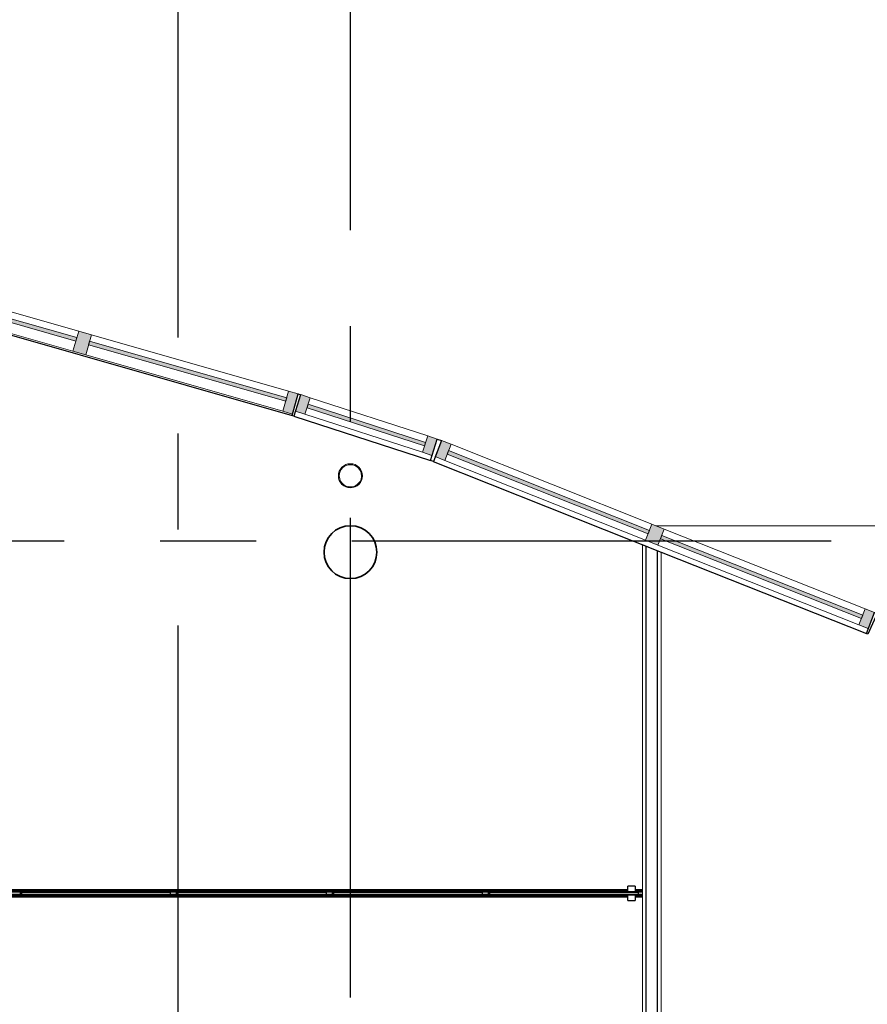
# Model space of a CAD drawing. Header units: millimetres. Extents: x -5940 to 121280, y -35718 to 26615.
# Tile 35 of 51: x 69060 to 74673, y 13833 to 20349. Entities that reach past the tile are written whole.
import ezdxf

# ---------------------------------------------------------------- set-up
doc = ezdxf.new("R2010")
doc.units = ezdxf.units.MM
doc.header["$LTSCALE"] = 100
doc.linetypes.add('CENTER', pattern=[50.8, 31.75, -6.35, 6.35, -6.35])
for name, color, linetype in [('AL21----_BUITENWAND', 3, 'Continuous'), ('AL22----_BINNENWAND', 2, 'Continuous'), ('AL27----_DAKEN', 8, 'Continuous'), ('AL28----_CONSTRUCTIES', 4, 'Continuous'), ('AL31----_BUITENKOZIJN', 1, 'Continuous'), ('BL$7----_STRAMIEN', 8, 'Continuous')]:
    doc.layers.add(name, color=color, linetype=linetype)

# ---------------------------------------------------------------- blocks, each defined once
blk = doc.blocks.new('System Panel - 31_CWP_glas_2-7849956-_--_100 begane grond')
at = {"linetype": 'ByBlock', "lineweight": -2}
blk.add_hatch(color=0, dxfattribs=at).paths.add_polyline_path([(408.7, -69), (408.7, -45), (-408.7, -45), (-408.7, -69)], flags=0)
at = {"color": 0, "linetype": 'ByBlock', "lineweight": -2}
for p, q in [((408.7, -45), (-408.7, -45)), ((-408.7, -45), (-408.7, -69)), ((408.7, -69), (408.7, -45)), ((-408.7, -69), (408.7, -69))]:
    blk.add_line(p, q, dxfattribs=at)
blk = doc.blocks.new('Rectangular Mullion - 31_CWM_067x114-7849954-_--_100 begane grond')
at = {"color": 0, "linetype": 'ByBlock', "lineweight": -2}
for p, q in [((74915.8, 49308.4), (74138.3, 49561)), ((74880.6, 49200), (74103.1, 49452.6))]:
    blk.add_line(p, q, dxfattribs=at)
blk = doc.blocks.new('Rectangular Mullion - 31_CWM_067x114-7838024-_--_100 begane grond')
at = {"linetype": 'ByBlock', "lineweight": -2}
blk.add_hatch(color=0, dxfattribs=at).paths.add_polyline_path([(0, 114), (0, 0), (-67, 0), (-67, 114)], flags=0)
at = {"color": 0, "linetype": 'ByBlock', "lineweight": -2}
for p, q in [((-67, 114), (0, 114)), ((-67, 0), (-67, 114)), ((0, 114), (0, 0)), ((0, 0), (-67, 0))]:
    blk.add_line(p, q, dxfattribs=at)
blk = doc.blocks.new('System Panel - 31_CWP_glas_2-9014784-_--_100 begane grond')
at = {"linetype": 'ByBlock', "lineweight": -2}
blk.add_hatch(color=0, dxfattribs=at).paths.add_polyline_path([(678.8, -69), (678.8, -45), (-678.8, -45), (-678.8, -69), (238.9, -69)], flags=0)
at = {"color": 0, "linetype": 'ByBlock', "lineweight": -2}
for p, q in [((678.8, -45), (-678.8, -45)), ((-678.8, -45), (-678.8, -69)), ((678.8, -69), (678.8, -45)), ((-678.8, -69), (678.8, -69))]:
    blk.add_line(p, q, dxfattribs=at)
blk = doc.blocks.new('Rectangular Mullion - 31_CWM_067x139-9014781-_--_100 begane grond')
at = {"color": 0, "linetype": 'ByBlock', "lineweight": -2}
for p, q in [((72604.4, 50002.1), (71299, 50375.2)), ((72566.2, 49868.5), (71260.8, 50241.5))]:
    blk.add_line(p, q, dxfattribs=at)
blk = doc.blocks.new('Rectangular Mullion - 31_CWM_067x139-9014657-_--_100 begane grond')
at = {"linetype": 'ByBlock', "lineweight": -2}
blk.add_hatch(color=0, dxfattribs=at).paths.add_polyline_path([(0, 139), (0, 0), (-67, 0), (-67, 139)], flags=0)
at = {"color": 0, "linetype": 'ByBlock', "lineweight": -2}
for p, q in [((-67, 139), (0, 139)), ((-67, 0), (-67, 139)), ((0, 139), (0, 0)), ((0, 0), (-67, 0))]:
    blk.add_line(p, q, dxfattribs=at)
blk = doc.blocks.new('System Panel - 31_CWP_glas_2-7849971-_--_100 begane grond')
at = {"linetype": 'ByBlock', "lineweight": -2}
blk.add_hatch(color=0, dxfattribs=at).paths.add_polyline_path([(715.8, -69), (715.8, -45), (-715.8, -45), (-715.8, -69), (249.3, -69)], flags=0)
at = {"color": 0, "linetype": 'ByBlock', "lineweight": -2}
for p, q in [((715.8, -45), (-715.8, -45)), ((-715.8, -45), (-715.8, -69)), ((715.8, -69), (715.8, -45)), ((-715.8, -69), (715.8, -69))]:
    blk.add_line(p, q, dxfattribs=at)
blk = doc.blocks.new('Rectangular Mullion - 31_CWM_067x114-7849966-_--_100 begane grond')
at = {"color": 0, "linetype": 'ByBlock', "lineweight": -2}
for p, q in [((76401, 48724.7), (75070.5, 49252.9)), ((76359, 48618.7), (75028.5, 49146.9))]:
    blk.add_line(p, q, dxfattribs=at)
blk = doc.blocks.new('Rectangular Mullion - 31_CWM_067x114-7849968-_--_100 begane grond')
at = {"color": 0, "linetype": 'ByBlock', "lineweight": -2}
for p, q in [((77813.3, 48164.1), (76482.8, 48692.2)), ((77771.3, 48058.1), (76440.8, 48586.3))]:
    blk.add_line(p, q, dxfattribs=at)
blk = doc.blocks.new('Rectangular Mullion - 31_CWM_088x114-7838023-_--_100 begane grond')
at = {"linetype": 'ByBlock', "lineweight": -2}
blk.add_hatch(color=0, dxfattribs=at).paths.add_polyline_path([(44, 114), (44, 0), (-44, 0), (-44, 114)], flags=0)
at = {"color": 0, "linetype": 'ByBlock', "lineweight": -2}
for p, q in [((-44, 114), (44, 114)), ((-44, 0), (-44, 114)), ((44, 114), (44, 0)), ((44, 0), (-44, 0))]:
    blk.add_line(p, q, dxfattribs=at)
blk = doc.blocks.new('Rectangular Mullion - 31_CWM_067x139-9014783-_--_100 begane grond')
at = {"color": 0, "linetype": 'ByBlock', "lineweight": -2}
for p, q in [((73994.4, 49604.9), (72689, 49978)), ((73956.2, 49471.3), (72650.8, 49844.3))]:
    blk.add_line(p, q, dxfattribs=at)
blk = doc.blocks.new('Rectangular Mullion - 31_CWM_088x139-9014653-_--_100 begane grond')
at = {"linetype": 'ByBlock', "lineweight": -2}
blk.add_hatch(color=0, dxfattribs=at).paths.add_polyline_path([(44, 139), (44, 0), (-44, 0), (-44, 139)], flags=0)
at = {"color": 0, "linetype": 'ByBlock', "lineweight": -2}
for p, q in [((-44, 139), (44, 139)), ((-44, 0), (-44, 139)), ((44, 139), (44, 0)), ((44, 0), (-44, 0))]:
    blk.add_line(p, q, dxfattribs=at)
blk = doc.blocks.new('Rectangular Mullion - 31_CWM_067x114-7838025-_--_100 begane grond')
at = {"linetype": 'ByBlock', "lineweight": -2}
blk.add_hatch(color=0, dxfattribs=at).paths.add_polyline_path([(-67, 114), (-67, 0), (0, 0), (0, 114), (-33.3, 114)], flags=0)
at = {"color": 0, "linetype": 'ByBlock', "lineweight": -2}
for p, q in [((0, 114), (-67, 114)), ((-67, 114), (-67, 0)), ((0, 0), (0, 114)), ((-67, 0), (0, 0))]:
    blk.add_line(p, q, dxfattribs=at)
blk = doc.blocks.new('FP_88-_--_100 begane grond')
at = {"color": 0, "linetype": 'ByBlock', "lineweight": -2}
for p, q in [((71186.1, 46258.9), (72219.1, 46258.9)), ((71647.2, 46264.2), (71649.6, 46263.4)), ((71649.6, 46263.4), (71651.9, 46262.6)), ((71651.9, 46262.6), (71654.3, 46261.9)), ((71654.3, 46261.9), (71656.7, 46261.2)), ((71656.7, 46261.2), (71659.1, 46260.6)), ((71659.1, 46260.6), (71661.5, 46260.1)), ((71661.5, 46260.1), (71663.9, 46259.6)), ((71663.9, 46259.6), (71666.3, 46259.1)), ((71666.3, 46259.1), (71668.7, 46258.8)), ((71668.7, 46258.8), (71671.1, 46258.4)), ((71671.1, 46258.4), (71673.5, 46258.2)), ((71673.5, 46258.2), (71675.9, 46258)), ((71675.9, 46258), (71678.3, 46257.8)), ((71678.3, 46257.8), (71680.7, 46257.7)), ((71805.9, 46264.2), (71808.3, 46263.4)), ((71808.3, 46263.4), (71810.7, 46262.6)), ((71810.7, 46262.6), (71813.1, 46261.9)), ((71813.1, 46261.9), (71815.5, 46261.2)), ((71815.5, 46261.2), (71817.9, 46260.6)), ((71817.9, 46260.6), (71820.3, 46260.1)), ((71820.3, 46260.1), (71822.7, 46259.6)), ((71822.7, 46259.6), (71825.1, 46259.1)), ((71825.1, 46259.1), (71827.5, 46258.8)), ((71827.5, 46258.8), (71829.9, 46258.4)), ((71829.9, 46258.4), (71832.3, 46258.2)), ((71832.3, 46258.2), (71834.7, 46258)), ((71834.7, 46258), (71837.1, 46257.8)), ((71837.1, 46257.8), (71839.5, 46257.7)), ((71964.7, 46264.2), (71967.1, 46263.4)), ((71967.1, 46263.4), (71969.4, 46262.6)), ((71969.4, 46262.6), (71971.8, 46261.9)), ((71971.8, 46261.9), (71974.2, 46261.2)), ((71974.2, 46261.2), (71976.6, 46260.6)), ((71976.6, 46260.6), (71979, 46260.1)), ((71979, 46260.1), (71981.4, 46259.6)), ((71981.4, 46259.6), (71983.8, 46259.1)), ((71983.8, 46259.1), (71986.2, 46258.8)), ((71986.2, 46258.8), (71988.6, 46258.4)), ((71988.6, 46258.4), (71991, 46258.2)), ((71991, 46258.2), (71993.4, 46258)), ((71993.4, 46258), (71995.8, 46257.8)), ((71995.8, 46257.8), (71998.2, 46257.7))]:
    blk.add_line(p, q, dxfattribs=at)
blk = doc.blocks.new('FP_89-_--_100 begane grond')
at = {"color": 0, "linetype": 'ByBlock', "lineweight": -2}
for p, q in [((72219.1, 46303.9), (71186.1, 46303.9)), ((71371.4, 46305), (71373.8, 46304.9)), ((71373.8, 46304.9), (71376.2, 46304.8)), ((71376.2, 46304.8), (71378.6, 46304.6)), ((71378.6, 46304.6), (71381, 46304.3)), ((71381, 46304.3), (71383.4, 46304)), ((71383.4, 46304), (71385.8, 46303.6)), ((71385.8, 46303.6), (71388.2, 46303.2)), ((71388.2, 46303.2), (71390.6, 46302.7)), ((71390.6, 46302.7), (71393, 46302.1)), ((71393, 46302.1), (71395.4, 46301.5)), ((71395.4, 46301.5), (71397.8, 46300.9)), ((71397.8, 46300.9), (71400.2, 46300.1)), ((71400.2, 46300.1), (71402.6, 46299.4)), ((71402.6, 46299.4), (71405, 46298.5)), ((71530.2, 46305), (71532.6, 46304.9)), ((71532.6, 46304.9), (71535, 46304.8)), ((71535, 46304.8), (71537.4, 46304.6)), ((71537.4, 46304.6), (71539.8, 46304.3)), ((71539.8, 46304.3), (71542.2, 46304)), ((71542.2, 46304), (71544.6, 46303.6)), ((71544.6, 46303.6), (71547, 46303.2)), ((71547, 46303.2), (71549.4, 46302.7)), ((71549.4, 46302.7), (71551.8, 46302.1)), ((71551.8, 46302.1), (71554.2, 46301.5)), ((71554.2, 46301.5), (71556.6, 46300.9)), ((71556.6, 46300.9), (71559, 46300.1)), ((71559, 46300.1), (71561.3, 46299.4)), ((71561.3, 46299.4), (71563.7, 46298.5)), ((71688.9, 46305), (71691.3, 46304.9)), ((71691.3, 46304.9), (71693.7, 46304.8)), ((71693.7, 46304.8), (71696.1, 46304.6)), ((71696.1, 46304.6), (71698.5, 46304.3)), ((71698.5, 46304.3), (71700.9, 46304)), ((71700.9, 46304), (71703.3, 46303.6)), ((71703.3, 46303.6), (71705.7, 46303.2)), ((71705.7, 46303.2), (71708.1, 46302.7)), ((71708.1, 46302.7), (71710.5, 46302.1)), ((71710.5, 46302.1), (71712.9, 46301.5)), ((71712.9, 46301.5), (71715.3, 46300.9)), ((71715.3, 46300.9), (71717.7, 46300.1)), ((71717.7, 46300.1), (71720.1, 46299.4)), ((71720.1, 46299.4), (71722.5, 46298.5))]:
    blk.add_line(p, q, dxfattribs=at)
blk = doc.blocks.new('FP_90-_--_100 begane grond')
at = {"color": 0, "linetype": 'ByBlock', "lineweight": -2}
for p, q in [((72219.1, 46258.9), (73252.1, 46258.9)), ((72545.2, 46264.2), (72547.6, 46263.4)), ((72547.6, 46263.4), (72550, 46262.6)), ((72550, 46262.6), (72552.4, 46261.9)), ((72552.4, 46261.9), (72554.8, 46261.2)), ((72554.8, 46261.2), (72557.2, 46260.6)), ((72557.2, 46260.6), (72559.6, 46260.1)), ((72559.6, 46260.1), (72562, 46259.6)), ((72562, 46259.6), (72564.4, 46259.1)), ((72564.4, 46259.1), (72566.8, 46258.8)), ((72566.8, 46258.8), (72569.2, 46258.4)), ((72569.2, 46258.4), (72571.6, 46258.2)), ((72571.6, 46258.2), (72574, 46258)), ((72574, 46258), (72576.4, 46257.8)), ((72576.4, 46257.8), (72578.8, 46257.7)), ((72703.9, 46264.2), (72706.3, 46263.4)), ((72706.3, 46263.4), (72708.7, 46262.6)), ((72708.7, 46262.6), (72711.1, 46261.9)), ((72711.1, 46261.9), (72713.5, 46261.2)), ((72713.5, 46261.2), (72715.9, 46260.6)), ((72715.9, 46260.6), (72718.3, 46260.1)), ((72718.3, 46260.1), (72720.7, 46259.6)), ((72720.7, 46259.6), (72723.1, 46259.1)), ((72723.1, 46259.1), (72725.5, 46258.8)), ((72725.5, 46258.8), (72727.9, 46258.4)), ((72727.9, 46258.4), (72730.3, 46258.2)), ((72730.3, 46258.2), (72732.7, 46258)), ((72732.7, 46258), (72735.1, 46257.8)), ((72735.1, 46257.8), (72737.5, 46257.7)), ((72862.7, 46264.2), (72865.1, 46263.4)), ((72865.1, 46263.4), (72867.5, 46262.6)), ((72867.5, 46262.6), (72869.9, 46261.9)), ((72869.9, 46261.9), (72872.3, 46261.2)), ((72872.3, 46261.2), (72874.7, 46260.6)), ((72874.7, 46260.6), (72877.1, 46260.1)), ((72877.1, 46260.1), (72879.5, 46259.6)), ((72879.5, 46259.6), (72881.9, 46259.1)), ((72881.9, 46259.1), (72884.3, 46258.8)), ((72884.3, 46258.8), (72886.7, 46258.4)), ((72886.7, 46258.4), (72889.1, 46258.2)), ((72889.1, 46258.2), (72891.5, 46258)), ((72891.5, 46258), (72893.9, 46257.8)), ((72893.9, 46257.8), (72896.3, 46257.7))]:
    blk.add_line(p, q, dxfattribs=at)
blk = doc.blocks.new('FP_91-_--_100 begane grond')
at = {"color": 0, "linetype": 'ByBlock', "lineweight": -2}
for p, q in [((73252.1, 46303.9), (72219.1, 46303.9)), ((72269.4, 46305), (72271.8, 46304.9)), ((72271.8, 46304.9), (72274.2, 46304.8)), ((72274.2, 46304.8), (72276.6, 46304.6)), ((72276.6, 46304.6), (72279, 46304.3)), ((72279, 46304.3), (72281.4, 46304)), ((72281.4, 46304), (72283.8, 46303.6)), ((72283.8, 46303.6), (72286.2, 46303.2)), ((72286.2, 46303.2), (72288.6, 46302.7)), ((72288.6, 46302.7), (72291, 46302.1)), ((72291, 46302.1), (72293.4, 46301.5)), ((72293.4, 46301.5), (72295.8, 46300.9)), ((72295.8, 46300.9), (72298.2, 46300.1)), ((72298.2, 46300.1), (72300.6, 46299.4)), ((72300.6, 46299.4), (72303, 46298.5)), ((72428.2, 46305), (72430.6, 46304.9)), ((72430.6, 46304.9), (72433, 46304.8)), ((72433, 46304.8), (72435.4, 46304.6)), ((72435.4, 46304.6), (72437.8, 46304.3)), ((72437.8, 46304.3), (72440.2, 46304)), ((72440.2, 46304), (72442.6, 46303.6)), ((72442.6, 46303.6), (72445, 46303.2)), ((72445, 46303.2), (72447.4, 46302.7)), ((72447.4, 46302.7), (72449.8, 46302.1)), ((72449.8, 46302.1), (72452.2, 46301.5)), ((72452.2, 46301.5), (72454.6, 46300.9)), ((72454.6, 46300.9), (72457, 46300.1)), ((72457, 46300.1), (72459.4, 46299.4)), ((72459.4, 46299.4), (72461.8, 46298.5)), ((72586.9, 46305), (72589.3, 46304.9)), ((72589.3, 46304.9), (72591.7, 46304.8)), ((72591.7, 46304.8), (72594.1, 46304.6)), ((72594.1, 46304.6), (72596.5, 46304.3)), ((72596.5, 46304.3), (72598.9, 46304)), ((72598.9, 46304), (72601.3, 46303.6)), ((72601.3, 46303.6), (72603.7, 46303.2)), ((72603.7, 46303.2), (72606.1, 46302.7)), ((72606.1, 46302.7), (72608.5, 46302.1)), ((72608.5, 46302.1), (72610.9, 46301.5)), ((72610.9, 46301.5), (72613.3, 46300.9)), ((72613.3, 46300.9), (72615.7, 46300.1)), ((72615.7, 46300.1), (72618.1, 46299.4)), ((72618.1, 46299.4), (72620.5, 46298.5)), ((73167.5, 46305), (73169.9, 46304.9)), ((73169.9, 46304.9), (73172.3, 46304.8)), ((73172.3, 46304.8), (73174.7, 46304.6)), ((73174.7, 46304.6), (73177.1, 46304.3)), ((73177.1, 46304.3), (73179.5, 46304)), ((73179.5, 46304), (73181.9, 46303.6)), ((73181.9, 46303.6), (73184.3, 46303.2)), ((73184.3, 46303.2), (73186.7, 46302.7)), ((73186.7, 46302.7), (73189.1, 46302.1)), ((73189.1, 46302.1), (73191.5, 46301.5)), ((73191.5, 46301.5), (73193.9, 46300.9)), ((73193.9, 46300.9), (73196.3, 46300.1)), ((73196.3, 46300.1), (73198.7, 46299.4)), ((73198.7, 46299.4), (73201, 46298.5))]:
    blk.add_line(p, q, dxfattribs=at)
blk = doc.blocks.new('FP_92-_--_100 begane grond')
at = {"color": 0, "linetype": 'ByBlock', "lineweight": -2}
for p, q in [((73252.1, 46258.9), (74285.1, 46258.9)), ((73443.2, 46264.2), (73445.6, 46263.4)), ((73445.6, 46263.4), (73448, 46262.6)), ((73448, 46262.6), (73450.4, 46261.9)), ((73450.4, 46261.9), (73452.8, 46261.2)), ((73452.8, 46261.2), (73455.2, 46260.6)), ((73455.2, 46260.6), (73457.6, 46260.1)), ((73457.6, 46260.1), (73460, 46259.6)), ((73460, 46259.6), (73462.4, 46259.1)), ((73462.4, 46259.1), (73464.8, 46258.8)), ((73464.8, 46258.8), (73467.2, 46258.4)), ((73467.2, 46258.4), (73469.6, 46258.2)), ((73469.6, 46258.2), (73472, 46258)), ((73472, 46258), (73474.4, 46257.8)), ((73474.4, 46257.8), (73476.8, 46257.7)), ((73602, 46264.2), (73604.4, 46263.4)), ((73604.4, 46263.4), (73606.8, 46262.6)), ((73606.8, 46262.6), (73609.1, 46261.9)), ((73609.1, 46261.9), (73611.5, 46261.2)), ((73611.5, 46261.2), (73613.9, 46260.6)), ((73613.9, 46260.6), (73616.3, 46260.1)), ((73616.3, 46260.1), (73618.7, 46259.6)), ((73618.7, 46259.6), (73621.1, 46259.1)), ((73621.1, 46259.1), (73623.5, 46258.8)), ((73623.5, 46258.8), (73625.9, 46258.4)), ((73625.9, 46258.4), (73628.3, 46258.2)), ((73628.3, 46258.2), (73630.7, 46258)), ((73630.7, 46258), (73633.1, 46257.8)), ((73633.1, 46257.8), (73635.5, 46257.7)), ((73760.7, 46264.2), (73763.1, 46263.4)), ((73763.1, 46263.4), (73765.5, 46262.6)), ((73765.5, 46262.6), (73767.9, 46261.9)), ((73767.9, 46261.9), (73770.3, 46261.2)), ((73770.3, 46261.2), (73772.7, 46260.6)), ((73772.7, 46260.6), (73775.1, 46260.1)), ((73775.1, 46260.1), (73777.5, 46259.6)), ((73777.5, 46259.6), (73779.9, 46259.1)), ((73779.9, 46259.1), (73782.3, 46258.8)), ((73782.3, 46258.8), (73784.7, 46258.4)), ((73784.7, 46258.4), (73787.1, 46258.2)), ((73787.1, 46258.2), (73789.5, 46258)), ((73789.5, 46258), (73791.9, 46257.8)), ((73791.9, 46257.8), (73794.3, 46257.7))]:
    blk.add_line(p, q, dxfattribs=at)
blk = doc.blocks.new('FP_93-_--_100 begane grond')
at = {"color": 0, "linetype": 'ByBlock', "lineweight": -2}
for p, q in [((74285.1, 46303.9), (73252.1, 46303.9)), ((73326.2, 46305), (73328.6, 46304.9)), ((73328.6, 46304.9), (73331, 46304.8)), ((73331, 46304.8), (73333.4, 46304.6)), ((73333.4, 46304.6), (73335.8, 46304.3)), ((73335.8, 46304.3), (73338.2, 46304)), ((73338.2, 46304), (73340.6, 46303.6)), ((73340.6, 46303.6), (73343, 46303.2)), ((73343, 46303.2), (73345.4, 46302.7)), ((73345.4, 46302.7), (73347.8, 46302.1)), ((73347.8, 46302.1), (73350.2, 46301.5)), ((73350.2, 46301.5), (73352.6, 46300.9)), ((73352.6, 46300.9), (73355, 46300.1)), ((73355, 46300.1), (73357.4, 46299.4)), ((73357.4, 46299.4), (73359.8, 46298.5)), ((73485, 46305), (73487.4, 46304.9)), ((73487.4, 46304.9), (73489.8, 46304.8)), ((73489.8, 46304.8), (73492.2, 46304.6)), ((73492.2, 46304.6), (73494.6, 46304.3)), ((73494.6, 46304.3), (73497, 46304)), ((73497, 46304), (73499.4, 46303.6)), ((73499.4, 46303.6), (73501.8, 46303.2)), ((73501.8, 46303.2), (73504.2, 46302.7)), ((73504.2, 46302.7), (73506.6, 46302.1)), ((73506.6, 46302.1), (73509, 46301.5)), ((73509, 46301.5), (73511.4, 46300.9)), ((73511.4, 46300.9), (73513.8, 46300.1)), ((73513.8, 46300.1), (73516.2, 46299.4)), ((73516.2, 46299.4), (73518.5, 46298.5)), ((74065.5, 46305), (74067.9, 46304.9)), ((74067.9, 46304.9), (74070.3, 46304.8)), ((74070.3, 46304.8), (74072.7, 46304.6)), ((74072.7, 46304.6), (74075.1, 46304.3)), ((74075.1, 46304.3), (74077.5, 46304)), ((74077.5, 46304), (74079.9, 46303.6)), ((74079.9, 46303.6), (74082.3, 46303.2)), ((74082.3, 46303.2), (74084.7, 46302.7)), ((74084.7, 46302.7), (74087.1, 46302.1)), ((74087.1, 46302.1), (74089.5, 46301.5)), ((74089.5, 46301.5), (74091.9, 46300.9)), ((74091.9, 46300.9), (74094.3, 46300.1)), ((74094.3, 46300.1), (74096.7, 46299.4)), ((74096.7, 46299.4), (74099.1, 46298.5)), ((74224.2, 46305), (74226.6, 46304.9)), ((74226.6, 46304.9), (74229, 46304.8)), ((74229, 46304.8), (74231.4, 46304.6)), ((74231.4, 46304.6), (74233.8, 46304.3)), ((74233.8, 46304.3), (74236.2, 46304)), ((74236.2, 46304), (74238.6, 46303.6)), ((74238.6, 46303.6), (74241, 46303.2)), ((74241, 46303.2), (74243.4, 46302.7)), ((74243.4, 46302.7), (74245.8, 46302.1)), ((74245.8, 46302.1), (74248.2, 46301.5)), ((74248.2, 46301.5), (74250.6, 46300.9)), ((74250.6, 46300.9), (74253, 46300.1)), ((74253, 46300.1), (74255.4, 46299.4)), ((74255.4, 46299.4), (74257.8, 46298.5))]:
    blk.add_line(p, q, dxfattribs=at)
blk = doc.blocks.new('FP_94-_--_100 begane grond')
at = {"color": 0, "linetype": 'ByBlock', "lineweight": -2}
for p, q in [((74285.1, 46258.9), (75318.1, 46258.9)), ((74341.2, 46264.2), (74343.6, 46263.4)), ((74343.6, 46263.4), (74346, 46262.6)), ((74346, 46262.6), (74348.4, 46261.9)), ((74348.4, 46261.9), (74350.8, 46261.2)), ((74350.8, 46261.2), (74353.2, 46260.6)), ((74353.2, 46260.6), (74355.6, 46260.1)), ((74355.6, 46260.1), (74358, 46259.6)), ((74358, 46259.6), (74360.4, 46259.1)), ((74360.4, 46259.1), (74362.8, 46258.8)), ((74362.8, 46258.8), (74365.2, 46258.4)), ((74365.2, 46258.4), (74367.6, 46258.2)), ((74367.6, 46258.2), (74370, 46258)), ((74370, 46258), (74372.4, 46257.8)), ((74372.4, 46257.8), (74374.8, 46257.7)), ((74500, 46264.2), (74502.4, 46263.4)), ((74502.4, 46263.4), (74504.8, 46262.6)), ((74504.8, 46262.6), (74507.2, 46261.9)), ((74507.2, 46261.9), (74509.6, 46261.2)), ((74509.6, 46261.2), (74512, 46260.6)), ((74512, 46260.6), (74514.4, 46260.1)), ((74514.4, 46260.1), (74516.8, 46259.6)), ((74516.8, 46259.6), (74519.2, 46259.1)), ((74519.2, 46259.1), (74521.6, 46258.8)), ((74521.6, 46258.8), (74524, 46258.4)), ((74524, 46258.4), (74526.4, 46258.2)), ((74526.4, 46258.2), (74528.8, 46258)), ((74528.8, 46258), (74531.2, 46257.8)), ((74531.2, 46257.8), (74533.6, 46257.7)), ((74658.7, 46264.2), (74661.1, 46263.4)), ((74661.1, 46263.4), (74663.5, 46262.6)), ((74663.5, 46262.6), (74665.9, 46261.9)), ((74665.9, 46261.9), (74668.3, 46261.2)), ((74668.3, 46261.2), (74670.7, 46260.6)), ((74670.7, 46260.6), (74673.1, 46260.1)), ((74673.1, 46260.1), (74675.5, 46259.6)), ((74675.5, 46259.6), (74677.9, 46259.1)), ((74677.9, 46259.1), (74680.3, 46258.8)), ((74680.3, 46258.8), (74682.7, 46258.4)), ((74682.7, 46258.4), (74685.1, 46258.2)), ((74685.1, 46258.2), (74687.5, 46258)), ((74687.5, 46258), (74689.9, 46257.8)), ((74689.9, 46257.8), (74692.3, 46257.7)), ((75239.3, 46264.2), (75241.7, 46263.4)), ((75241.7, 46263.4), (75244.1, 46262.6)), ((75244.1, 46262.6), (75246.5, 46261.9)), ((75246.5, 46261.9), (75248.8, 46261.2)), ((75248.8, 46261.2), (75251.2, 46260.6)), ((75251.2, 46260.6), (75253.6, 46260.1)), ((75253.6, 46260.1), (75256, 46259.6)), ((75256, 46259.6), (75258.4, 46259.1)), ((75258.4, 46259.1), (75260.8, 46258.8)), ((75260.8, 46258.8), (75263.2, 46258.4)), ((75263.2, 46258.4), (75265.6, 46258.2)), ((75265.6, 46258.2), (75268, 46258)), ((75268, 46258), (75270.4, 46257.8)), ((75270.4, 46257.8), (75272.8, 46257.7))]:
    blk.add_line(p, q, dxfattribs=at)
blk = doc.blocks.new('FP_95-_--_100 begane grond')
at = {"color": 0, "linetype": 'ByBlock', "lineweight": -2}
for p, q in [((75318.1, 46303.9), (74285.1, 46303.9)), ((74383, 46305), (74385.4, 46304.9)), ((74385.4, 46304.9), (74387.8, 46304.8)), ((74387.8, 46304.8), (74390.2, 46304.6)), ((74390.2, 46304.6), (74392.6, 46304.3)), ((74392.6, 46304.3), (74395, 46304)), ((74395, 46304), (74397.4, 46303.6)), ((74397.4, 46303.6), (74399.8, 46303.2)), ((74399.8, 46303.2), (74402.2, 46302.7)), ((74402.2, 46302.7), (74404.6, 46302.1)), ((74404.6, 46302.1), (74407, 46301.5)), ((74407, 46301.5), (74409.4, 46300.9)), ((74409.4, 46300.9), (74411.8, 46300.1)), ((74411.8, 46300.1), (74414.2, 46299.4)), ((74414.2, 46299.4), (74416.6, 46298.5)), ((74963.5, 46305), (74965.9, 46304.9)), ((74965.9, 46304.9), (74968.3, 46304.8)), ((74968.3, 46304.8), (74970.7, 46304.6)), ((74970.7, 46304.6), (74973.1, 46304.3)), ((74973.1, 46304.3), (74975.5, 46304)), ((74975.5, 46304), (74977.9, 46303.6)), ((74977.9, 46303.6), (74980.3, 46303.2)), ((74980.3, 46303.2), (74982.7, 46302.7)), ((74982.7, 46302.7), (74985.1, 46302.1)), ((74985.1, 46302.1), (74987.5, 46301.5)), ((74987.5, 46301.5), (74989.9, 46300.9)), ((74989.9, 46300.9), (74992.3, 46300.1)), ((74992.3, 46300.1), (74994.7, 46299.4)), ((74994.7, 46299.4), (74997.1, 46298.5)), ((75122.3, 46305), (75124.7, 46304.9)), ((75124.7, 46304.9), (75127.1, 46304.8)), ((75127.1, 46304.8), (75129.5, 46304.6)), ((75129.5, 46304.6), (75131.9, 46304.3)), ((75131.9, 46304.3), (75134.3, 46304)), ((75134.3, 46304), (75136.7, 46303.6)), ((75136.7, 46303.6), (75139.1, 46303.2)), ((75139.1, 46303.2), (75141.5, 46302.7)), ((75141.5, 46302.7), (75143.9, 46302.1)), ((75143.9, 46302.1), (75146.3, 46301.5)), ((75146.3, 46301.5), (75148.7, 46300.9)), ((75148.7, 46300.9), (75151.1, 46300.1)), ((75151.1, 46300.1), (75153.5, 46299.4)), ((75153.5, 46299.4), (75155.9, 46298.5)), ((75281, 46305), (75283.4, 46304.9)), ((75283.4, 46304.9), (75285.8, 46304.8)), ((75285.8, 46304.8), (75288.2, 46304.6)), ((75288.2, 46304.6), (75290.6, 46304.3)), ((75290.6, 46304.3), (75293, 46304)), ((75293, 46304), (75295.4, 46303.6)), ((75295.4, 46303.6), (75297.8, 46303.2)), ((75297.8, 46303.2), (75300.2, 46302.7)), ((75300.2, 46302.7), (75302.6, 46302.1)), ((75302.6, 46302.1), (75305, 46301.5)), ((75305, 46301.5), (75307.4, 46300.9)), ((75307.4, 46300.9), (75309.8, 46300.1)), ((75309.8, 46300.1), (75312.2, 46299.4)), ((75312.2, 46299.4), (75314.6, 46298.5))]:
    blk.add_line(p, q, dxfattribs=at)
blk = doc.blocks.new('FP_96-_--_100 begane grond')
at = {"color": 0, "linetype": 'ByBlock', "lineweight": -2}
for p, q in [((75318.1, 46258.9), (76240.4, 46258.9)), ((75398, 46264.2), (75400.4, 46263.4)), ((75400.4, 46263.4), (75402.8, 46262.6)), ((75402.8, 46262.6), (75405.2, 46261.9)), ((75405.2, 46261.9), (75407.6, 46261.2)), ((75407.6, 46261.2), (75410, 46260.6)), ((75410, 46260.6), (75412.4, 46260.1)), ((75412.4, 46260.1), (75414.8, 46259.6)), ((75414.8, 46259.6), (75417.2, 46259.1)), ((75417.2, 46259.1), (75419.6, 46258.8)), ((75419.6, 46258.8), (75422, 46258.4)), ((75422, 46258.4), (75424.4, 46258.2)), ((75424.4, 46258.2), (75426.8, 46258)), ((75426.8, 46258), (75429.2, 46257.8)), ((75429.2, 46257.8), (75431.6, 46257.7)), ((75556.8, 46264.2), (75559.2, 46263.4)), ((75559.2, 46263.4), (75561.6, 46262.6)), ((75561.6, 46262.6), (75564, 46261.9)), ((75564, 46261.9), (75566.3, 46261.2)), ((75566.3, 46261.2), (75568.7, 46260.6)), ((75568.7, 46260.6), (75571.1, 46260.1)), ((75571.1, 46260.1), (75573.5, 46259.6)), ((75573.5, 46259.6), (75575.9, 46259.1)), ((75575.9, 46259.1), (75578.3, 46258.8)), ((75578.3, 46258.8), (75580.7, 46258.4)), ((75580.7, 46258.4), (75583.1, 46258.2)), ((75583.1, 46258.2), (75585.5, 46258)), ((75585.5, 46258), (75587.9, 46257.8)), ((75587.9, 46257.8), (75590.3, 46257.7)), ((76137.3, 46264.2), (76139.7, 46263.4)), ((76139.7, 46263.4), (76142.1, 46262.6)), ((76142.1, 46262.6), (76144.5, 46261.9)), ((76144.5, 46261.9), (76146.9, 46261.2)), ((76146.9, 46261.2), (76149.3, 46260.6)), ((76149.3, 46260.6), (76151.7, 46260.1)), ((76151.7, 46260.1), (76154.1, 46259.6)), ((76154.1, 46259.6), (76156.5, 46259.1)), ((76156.5, 46259.1), (76158.9, 46258.8)), ((76158.9, 46258.8), (76161.3, 46258.4)), ((76161.3, 46258.4), (76163.7, 46258.2)), ((76163.7, 46258.2), (76166.1, 46258)), ((76166.1, 46258), (76168.5, 46257.8)), ((76168.5, 46257.8), (76170.9, 46257.7)), ((76290.4, 46258.9), (76337.4, 46258.9)), ((76296, 46264.2), (76298.4, 46263.4)), ((76298.4, 46263.4), (76300.8, 46262.6)), ((76300.8, 46262.6), (76303.2, 46261.9)), ((76303.2, 46261.9), (76305.6, 46261.2)), ((76305.6, 46261.2), (76308, 46260.6)), ((76308, 46260.6), (76310.4, 46260.1)), ((76310.4, 46260.1), (76312.8, 46259.6)), ((76312.8, 46259.6), (76315.2, 46259.1)), ((76315.2, 46259.1), (76317.6, 46258.8)), ((76317.6, 46258.8), (76320, 46258.4)), ((76320, 46258.4), (76322.4, 46258.2)), ((76322.4, 46258.2), (76324.8, 46258)), ((76324.8, 46258), (76327.2, 46257.8)), ((76327.2, 46257.8), (76329.6, 46257.7))]:
    blk.add_line(p, q, dxfattribs=at)
blk = doc.blocks.new('FP_97-_--_100 begane grond')
at = {"color": 0, "linetype": 'ByBlock', "lineweight": -2}
for p, q in [((76240.4, 46303.9), (75318.1, 46303.9)), ((75861.5, 46305), (75863.9, 46304.9)), ((75863.9, 46304.9), (75866.3, 46304.8)), ((75866.3, 46304.8), (75868.7, 46304.6)), ((75868.7, 46304.6), (75871.1, 46304.3)), ((75871.1, 46304.3), (75873.5, 46304)), ((75873.5, 46304), (75875.9, 46303.6)), ((75875.9, 46303.6), (75878.3, 46303.2)), ((75878.3, 46303.2), (75880.7, 46302.7)), ((75880.7, 46302.7), (75883.1, 46302.1)), ((75883.1, 46302.1), (75885.5, 46301.5)), ((75885.5, 46301.5), (75887.9, 46300.9)), ((75887.9, 46300.9), (75890.3, 46300.1)), ((75890.3, 46300.1), (75892.7, 46299.4)), ((75892.7, 46299.4), (75895.1, 46298.5)), ((76020.3, 46305), (76022.7, 46304.9)), ((76022.7, 46304.9), (76025.1, 46304.8)), ((76025.1, 46304.8), (76027.5, 46304.6)), ((76027.5, 46304.6), (76029.9, 46304.3)), ((76029.9, 46304.3), (76032.3, 46304)), ((76032.3, 46304), (76034.7, 46303.6)), ((76034.7, 46303.6), (76037.1, 46303.2)), ((76037.1, 46303.2), (76039.5, 46302.7)), ((76039.5, 46302.7), (76041.9, 46302.1)), ((76041.9, 46302.1), (76044.3, 46301.5)), ((76044.3, 46301.5), (76046.7, 46300.9)), ((76046.7, 46300.9), (76049.1, 46300.1)), ((76049.1, 46300.1), (76051.5, 46299.4)), ((76051.5, 46299.4), (76053.9, 46298.5)), ((76179, 46305), (76181.4, 46304.9)), ((76181.4, 46304.9), (76183.8, 46304.8)), ((76183.8, 46304.8), (76186.2, 46304.6)), ((76186.2, 46304.6), (76188.6, 46304.3)), ((76188.6, 46304.3), (76191, 46304)), ((76191, 46304), (76193.4, 46303.6)), ((76193.4, 46303.6), (76195.8, 46303.2)), ((76195.8, 46303.2), (76198.2, 46302.7)), ((76198.2, 46302.7), (76200.6, 46302.1)), ((76200.6, 46302.1), (76203, 46301.5)), ((76203, 46301.5), (76205.4, 46300.9)), ((76205.4, 46300.9), (76207.8, 46300.1)), ((76207.8, 46300.1), (76210.2, 46299.4)), ((76210.2, 46299.4), (76212.6, 46298.5)), ((76337.4, 46303.9), (76290.4, 46303.9))]:
    blk.add_line(p, q, dxfattribs=at)
blk = doc.blocks.new('28_GdV_staal_buis_kolom - B160x6_3-V954-_--_100 begane grond')
at = {"linetype": 'ByBlock', "lineweight": -2}
h = blk.add_hatch(dxfattribs=at)
h.set_pattern_fill('FP_720', color=0, style=0, pattern_type=2)
h.set_pattern_definition([(225, (74404.06, 49044.53), (106.06602, -106.06602), [])])
h.paths.add_polyline_path([(0, 80), (-30.6, 73.9), (-56.6, 56.6), (-73.9, 30.6), (-80, 0), (-73.9, -30.6), (-56.6, -56.6), (-30.6, -73.9), (0, -80), (30.6, -73.9), (56.6, -56.6), (73.9, -30.6), (80, 0), (73.9, 30.6), (56.6, 56.6), (30.6, 73.9)], flags=0)
h.paths.add_polyline_path([(0, 73.7), (28.2, 68.1), (52.1, 52.1), (68.1, 28.2), (73.7, 0), (68.1, -28.2), (52.1, -52.1), (28.2, -68.1), (0, -73.7), (-28.2, -68.1), (-52.1, -52.1), (-68.1, -28.2), (-73.7, 0), (-68.1, 28.2), (-52.1, 52.1), (-28.2, 68.1)], flags=0)
at = {"color": 0, "linetype": 'ByBlock', "lineweight": -2}
for radius, start, end in [(80, 0, 180), (73.7, 360, 180), (80, 180, 0), (73.7, 180, 360)]:
    blk.add_arc((0, 0), radius, start, end, dxfattribs=at)

msp = doc.modelspace()

# ---------------------------------------------------------------- linework, layer by layer
at = {"layer": 'AL21----_BUITENWAND'}
for points in [[(68039.5, 18536.3), (70863.8, 17729.2)], [(70874.5, 17726.2), (71779.4, 17432.1)], [(71798.9, 17424.4), (73308.3, 16826.2), (74666.6, 16287)]]:
    msp.add_lwpolyline(points, dxfattribs=at)
for points in [[(70904.8, 17872.7), (70920.4, 17867.6), (70874.5, 17726.2), (70863.8, 17729.4)], [(71825.4, 17573.8), (71854.2, 17563.7), (71799.2, 17425.2), (71779.4, 17432.1)], [(74721.5, 16425.5), (74738.5, 16418.5), (74676.6, 16283), (74666.6, 16287)]]:
    msp.add_lwpolyline(points, close=True, dxfattribs=at)
at = {"layer": 'AL22----_BINNENWAND', "lineweight": 13}
for p, q in [((73183.3, 16875.8), (73183.3, 9457)), ((73308.3, 16826.2), (73183.3, 16875.8)), ((73308.3, 6220), (73308.3, 16826.2))]:
    msp.add_line(p, q, dxfattribs=at)
at = {"layer": 'AL22----_BINNENWAND', "lineweight": 25}
for p, q in [((73208.3, 9432), (73208.3, 16865.9)), ((73283.3, 6220), (73283.3, 16836.1))]:
    msp.add_line(p, q, dxfattribs=at)
at = {"layer": 'AL22----_BINNENWAND'}
for p, q in [((73136.3, 14615.5), (73086.3, 14615.5)), ((73086.3, 14580.7), (73086.3, 14615.5)), ((73136.3, 14615.5), (73136.3, 14580.7)), ((69065, 14583.6), (68032, 14583.6)), ((69065, 14575.6), (68032, 14575.6)), ((69065, 14575.6), (68032, 14575.6)), ((69065, 14559.4), (68032, 14559.4)), ((69065, 14559.4), (68032, 14559.4)), ((69065, 14551.4), (68032, 14551.4)), ((69065, 14590), (69065, 14583.6)), ((69065, 14583.6), (69065, 14590)), ((69065, 14583.6), (69065, 14575.6)), ((69065, 14575.6), (69065, 14583.6)), ((70098, 14583.6), (69065, 14583.6)), ((69065, 14575.6), (69065, 14559.4)), ((69065, 14559.4), (69065, 14575.6)), ((70098, 14575.6), (69065, 14575.6)), ((70098, 14575.6), (69065, 14575.6)), ((69065, 14559.4), (69065, 14551.4)), ((70098, 14559.4), (69065, 14559.4)), ((69065, 14551.4), (69065, 14559.4)), ((70098, 14559.4), (69065, 14559.4)), ((69065, 14545), (69065, 14551.4)), ((69065, 14551.4), (69065, 14545)), ((70098, 14551.4), (69065, 14551.4)), ((70059, 14573.5), (69071, 14573.5)), ((69071, 14573.5), (69071, 14561.5)), ((69071, 14561.5), (70059, 14561.5)), ((70059, 14561.5), (70059, 14573.5)), ((70098, 14590), (70098, 14583.6)), ((70098, 14583.6), (70098, 14590)), ((70098, 14583.6), (70098, 14575.6)), ((70098, 14575.6), (70098, 14583.6)), ((71131, 14583.6), (70098, 14583.6)), ((70098, 14575.6), (70098, 14559.4)), ((70098, 14559.4), (70098, 14575.6)), ((71131, 14575.6), (70098, 14575.6)), ((71131, 14575.6), (70098, 14575.6)), ((70098, 14559.4), (70098, 14551.4)), ((71131, 14559.4), (70098, 14559.4)), ((70098, 14551.4), (70098, 14559.4)), ((71131, 14559.4), (70098, 14559.4)), ((70098, 14545), (70098, 14551.4)), ((70098, 14551.4), (70098, 14545)), ((71131, 14551.4), (70098, 14551.4)), ((71092, 14573.5), (70104, 14573.5)), ((70104, 14573.5), (70104, 14561.5)), ((70104, 14561.5), (71092, 14561.5)), ((71092, 14561.5), (71092, 14573.5)), ((71131, 14590), (71131, 14583.6)), ((71131, 14583.6), (71131, 14590)), ((71131, 14583.6), (71131, 14575.6)), ((71131, 14575.6), (71131, 14583.6)), ((72164, 14583.6), (71131, 14583.6)), ((71131, 14575.6), (71131, 14559.4)), ((71131, 14559.4), (71131, 14575.6)), ((72164, 14575.6), (71131, 14575.6)), ((72164, 14575.6), (71131, 14575.6)), ((71131, 14559.4), (71131, 14551.4)), ((72164, 14559.4), (71131, 14559.4)), ((71131, 14551.4), (71131, 14559.4)), ((72164, 14559.4), (71131, 14559.4)), ((71131, 14545), (71131, 14551.4)), ((71131, 14551.4), (71131, 14545)), ((72164, 14551.4), (71131, 14551.4)), ((72125, 14573.5), (71137, 14573.5)), ((71137, 14573.5), (71137, 14561.5)), ((71137, 14561.5), (72125, 14561.5)), ((72125, 14561.5), (72125, 14573.5)), ((72164, 14590), (72164, 14583.6)), ((72164, 14583.6), (72164, 14590)), ((72164, 14583.6), (72164, 14575.6)), ((72164, 14575.6), (72164, 14583.6)), ((73086.3, 14583.6), (72164, 14583.6)), ((72164, 14575.6), (72164, 14559.4)), ((72164, 14559.4), (72164, 14575.6)), ((73183.3, 14575.6), (72164, 14575.6)), ((73183.3, 14575.6), (72164, 14575.6)), ((72164, 14559.4), (72164, 14551.4)), ((73183.3, 14559.4), (72164, 14559.4)), ((72164, 14551.4), (72164, 14559.4)), ((73183.3, 14559.4), (72164, 14559.4)), ((72164, 14545), (72164, 14551.4)), ((72164, 14551.4), (72164, 14545)), ((73086.3, 14551.4), (72164, 14551.4)), ((73158, 14573.5), (72170, 14573.5)), ((72170, 14573.5), (72170, 14561.5)), ((72170, 14561.5), (73158, 14561.5)), ((73086.3, 14579.5), (73086.3, 14580.7)), ((73086.3, 14579.5), (73136.3, 14579.5)), ((73136.3, 14555.5), (73086.3, 14555.5)), ((73086.3, 14554.3), (73086.3, 14555.5)), ((73086.3, 14519.5), (73086.3, 14554.3)), ((73183.3, 14583.6), (73136.3, 14583.6)), ((73136.3, 14580.7), (73136.3, 14579.5)), ((73136.3, 14555.5), (73136.3, 14554.3)), ((73136.3, 14554.3), (73136.3, 14519.5)), ((73183.3, 14551.4), (73136.3, 14551.4)), ((73158, 14561.5), (73158, 14573.5)), ((73086.3, 14519.5), (73136.3, 14519.5))]:
    msp.add_line(p, q, dxfattribs=at)
at = {"layer": 'AL27----_DAKEN', "lineweight": 18}
msp.add_line((89565, 17000), (73274.2, 17000), dxfattribs=at)
at = {"layer": 'AL28----_CONSTRUCTIES', "lineweight": 35}
for start, end in [(0, 180), (180, 0)]:
    msp.add_arc((71250, 16825), 175, start, end, dxfattribs=at)
at = {"layer": 'BL$7----_STRAMIEN', "linetype": 'CENTER'}
for p, q in [((71250, -6443), (71250, 25615.2)), ((70109.2, -32554.1), (70109.2, 23469.4)), ((-4940.3, 16900), (120279.6, 16900))]:
    msp.add_line(p, q, dxfattribs=at)

# ---------------------------------------------------------------- block references
at = {"layer": 'AL22----_BINNENWAND'}
for name in ['FP_89-_--_100 begane grond', 'FP_88-_--_100 begane grond', 'FP_91-_--_100 begane grond', 'FP_90-_--_100 begane grond', 'FP_93-_--_100 begane grond', 'FP_92-_--_100 begane grond', 'FP_95-_--_100 begane grond', 'FP_94-_--_100 begane grond', 'FP_97-_--_100 begane grond', 'FP_96-_--_100 begane grond']:
    msp.add_blockref(name, (-3154.1, -31713.9), dxfattribs=at)
at = {"layer": 'AL28----_CONSTRUCTIES', "lineweight": 18, "rotation": 180}
msp.add_blockref('28_GdV_staal_buis_kolom - B160x6_3-V954-_--_100 begane grond', (71250, 17330.7), dxfattribs=at)
at = {"layer": 'AL31----_BUITENKOZIJN', "lineweight": 13}
for name in ['Rectangular Mullion - 31_CWM_067x139-9014781-_--_100 begane grond', 'Rectangular Mullion - 31_CWM_067x139-9014783-_--_100 begane grond', 'Rectangular Mullion - 31_CWM_067x114-7849954-_--_100 begane grond', 'Rectangular Mullion - 31_CWM_067x114-7849966-_--_100 begane grond', 'Rectangular Mullion - 31_CWM_067x114-7849968-_--_100 begane grond']:
    msp.add_blockref(name, (-3154.1, -31713.9), dxfattribs=at)
for name, p, rotation in [('System Panel - 31_CWP_glas_2-9014784-_--_100 begane grond', (68797.7, 18474.8), 344.0523954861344), ('System Panel - 31_CWP_glas_2-9014784-_--_100 begane grond', (70187.7, 18077.6), 344.0523954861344), ('Rectangular Mullion - 31_CWM_067x114-7838025-_--_100 begane grond', (70920.5, 17867.9), 162.000341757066), ('System Panel - 31_CWP_glas_2-7849956-_--_100 begane grond', (71373, 17720.9), 342.0003417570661), ('Rectangular Mullion - 31_CWM_067x114-7838025-_--_100 begane grond', (71854.2, 17563.7), 158.3485819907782), ('System Panel - 31_CWP_glas_2-7849971-_--_100 begane grond', (72581.7, 17274.9), 338.3485819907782), ('System Panel - 31_CWP_glas_2-7849971-_--_100 begane grond', (73994, 16714.3), 338.3485819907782)]:
    msp.add_blockref(name, p, dxfattribs=dict(at, rotation=rotation))
at = {"layer": 'AL31----_BUITENKOZIJN', "lineweight": 13, "extrusion": (0, 0, -1)}
for name, p, rotation in [('Rectangular Mullion - 31_CWM_088x139-9014653-_--_100 begane grond', (-69492.7, 18276.2), 195.9476045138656), ('Rectangular Mullion - 31_CWM_067x139-9014657-_--_100 begane grond', (-70904.8, 17872.7), 195.9476045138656), ('Rectangular Mullion - 31_CWM_067x114-7838024-_--_100 begane grond', (-71825.4, 17573.8), 197.999658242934), ('Rectangular Mullion - 31_CWM_088x114-7838023-_--_100 begane grond', (-73287.9, 16994.6), 201.6514180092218), ('Rectangular Mullion - 31_CWM_067x114-7838024-_--_100 begane grond', (-74721.5, 16425.5), 201.6514180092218)]:
    msp.add_blockref(name, p, dxfattribs=dict(at, rotation=rotation))

doc.saveas('drawing.dxf')
